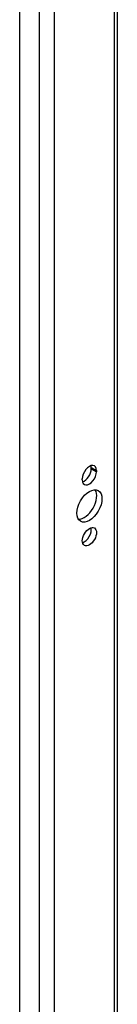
# Model space of a CAD drawing. Header units: inches. Extents: x 22 to 211, y 17 to 128.
# Tile 77 of 91: x 185.24 to 186.145, y 89.428 to 98.594. Entities that reach past the tile are written whole.
import ezdxf

# ---------------------------------------------------------------- set-up
doc = ezdxf.new("R2010")
doc.units = ezdxf.units.IN
doc.header["$MEASUREMENT"] = 0
doc.layers.add('Visible Edges(ANSI)', color=7, linetype='Continuous', lineweight=25)
doc.layers.add('Visible Tangent Edges(ANSI)', color=7, linetype='Continuous', lineweight=25)

msp = doc.modelspace()

# ---------------------------------------------------------------- linework, layer by layer
at = {"layer": 'Visible Edges(ANSI)'}
for p, q in [((185.2398, 63.0459), (185.2398, 110.94)), ((186.1453, 110.3371), (186.1453, 63.4253)), ((185.9045, 94.4138), (185.9045, 94.4244)), ((185.8204, 94.31), (185.8204, 94.3206)), ((185.9526, 94.3967), (185.9526, 94.3861))]:
    msp.add_line(p, q, dxfattribs=at)
for centre, major_axis, start_param, end_param in [((185.8865, 94.3587), (0.0467, 0.081), 5.495853, 8.637446), ((185.8384, 94.3757), (0.0467, 0.081), 3.680581, 5.495853), ((185.8384, 94.3864), (0.0467, 0.081), 5.495853, 5.744197), ((185.8865, 94.348), (-0.0467, -0.081), 5.495853, 8.637446), ((185.8384, 94.0949), (-0.0823, -0.143), 0.295117, 2.846476), ((185.8384, 93.8088), (0.0467, 0.081), 3.680581, 5.744197)]:
    msp.add_ellipse(centre, major_axis=major_axis, ratio=0.578093, start_param=start_param, end_param=end_param, dxfattribs=at)
for centre, major_axis in [((185.8865, 94.0672), (-0.0823, -0.143)), ((185.8865, 93.7811), (-0.0467, -0.081))]:
    msp.add_ellipse(centre, major_axis=major_axis, ratio=0.578093, dxfattribs=at)
at = {"layer": 'Visible Tangent Edges(ANSI)'}
for p, q in [((185.4203, 110.7882), (185.4203, 62.9897)), ((185.5604, 110.674), (185.5604, 63.096)), ((186.1163, 110.3538), (186.1163, 63.4162)), ((185.9045, 94.4244), (185.9526, 94.3967)), ((185.9045, 94.4138), (185.9526, 94.3861))]:
    msp.add_line(p, q, dxfattribs=at)

doc.saveas('drawing.dxf')
